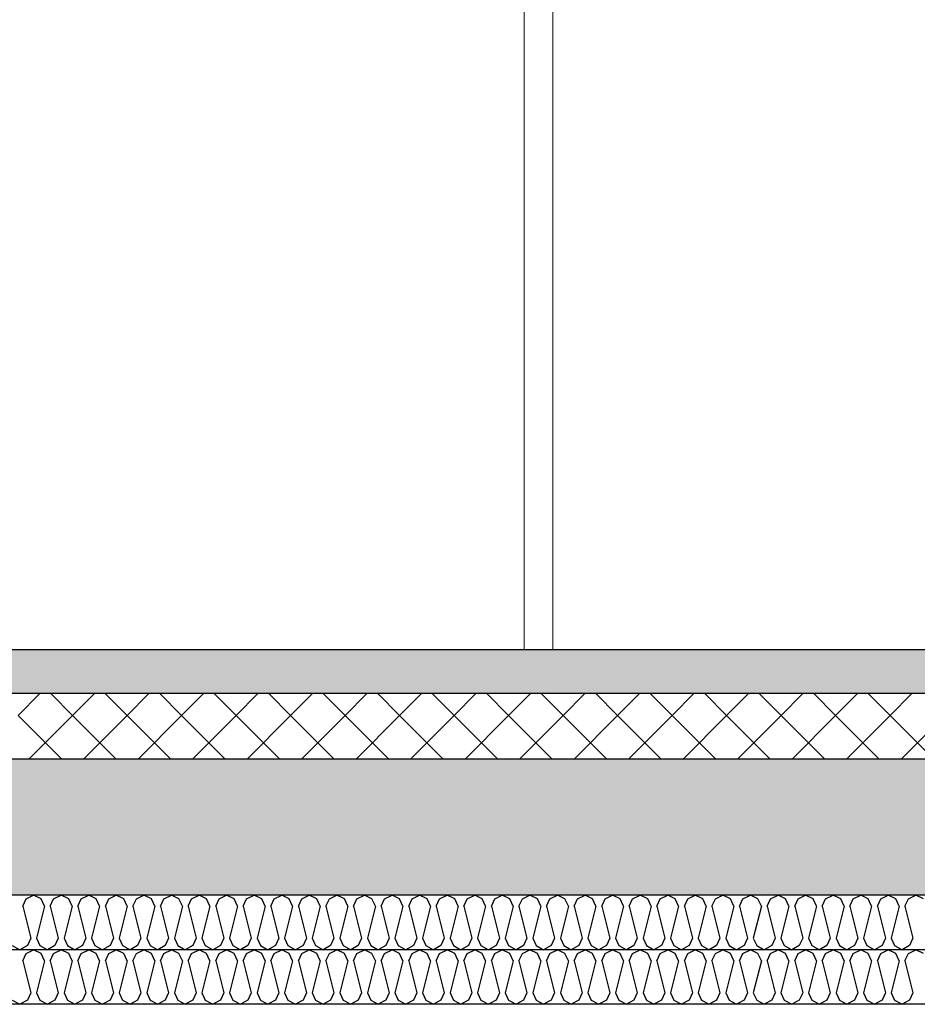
# Model space of a CAD drawing. Header units: millimetres. Extents: x -74465 to -41950, y 1470 to 14690.
# Tile 66 of 132: x -57997 to -56350, y 6670 to 8476. Entities that reach past the tile are written whole.
import ezdxf

# ---------------------------------------------------------------- set-up
doc = ezdxf.new("R2010")
doc.units = ezdxf.units.MM
doc.header["$LTSCALE"] = 0.5
doc.header["$MEASUREMENT"] = 0
doc.linetypes.add('PLINE', pattern=[0])
doc.layers.add('244- Vinduer_ dører_ foldevegger(Nye konstruksjoner)', color=7, linetype='Continuous', lineweight=0)
for name, color, linetype in [('251- Frittbærende dekker (Skravur)(Nye konstruksjoner)', 7, 'Continuous'), ('251- Frittbærende dekker(Nye konstruksjoner)', 7, 'Continuous'), ('253- Oppforet gulv_ påstøp (Skravur)(Nye konstruksjoner)', 7, 'Continuous'), ('253- Oppforet gulv_ påstøp(Nye konstruksjoner)', 7, 'Continuous')]:
    doc.layers.add(name, color=color, linetype=linetype)

# ---------------------------------------------------------------- blocks, each defined once
blk = doc.blocks.new('*X19')
at = {"layer": '253- Oppforet gulv_ påstøp (Skravur)(Nye konstruksjoner)', "linetype": 'PLINE'}
for p, q in [((-58000, 7200), (-57960, 7240)), ((-57900, 7200), (-57940, 7240)), ((-57900, 7200), (-57860, 7240)), ((-57800, 7200), (-57840, 7240)), ((-57800, 7200), (-57760, 7240)), ((-57700, 7200), (-57740, 7240)), ((-57700, 7200), (-57660, 7240)), ((-57600, 7200), (-57640, 7240)), ((-57600, 7200), (-57560, 7240)), ((-57500, 7200), (-57540, 7240)), ((-57500, 7200), (-57460, 7240)), ((-57400, 7200), (-57440, 7240)), ((-57400, 7200), (-57360, 7240)), ((-57300, 7200), (-57340, 7240)), ((-57300, 7200), (-57260, 7240)), ((-57200, 7200), (-57240, 7240)), ((-57200, 7200), (-57160, 7240)), ((-57100, 7200), (-57140, 7240)), ((-57100, 7200), (-57060, 7240)), ((-57000, 7200), (-57040, 7240)), ((-57000, 7200), (-56960, 7240)), ((-56900, 7200), (-56940, 7240)), ((-56900, 7200), (-56860, 7240)), ((-56800, 7200), (-56840, 7240)), ((-56800, 7200), (-56760, 7240)), ((-56700, 7200), (-56740, 7240)), ((-56700, 7200), (-56660, 7240)), ((-56600, 7200), (-56640, 7240)), ((-56600, 7200), (-56560, 7240)), ((-56500, 7200), (-56540, 7240)), ((-56500, 7200), (-56460, 7240)), ((-56400, 7200), (-56440, 7240)), ((-56400, 7200), (-56360, 7240)), ((-57920, 7120), (-58000, 7200)), ((-57980, 7120), (-57900, 7200)), ((-57820, 7120), (-57900, 7200)), ((-57880, 7120), (-57800, 7200)), ((-57720, 7120), (-57800, 7200)), ((-57780, 7120), (-57700, 7200)), ((-57620, 7120), (-57700, 7200)), ((-57680, 7120), (-57600, 7200)), ((-57520, 7120), (-57600, 7200)), ((-57580, 7120), (-57500, 7200)), ((-57420, 7120), (-57500, 7200)), ((-57480, 7120), (-57400, 7200)), ((-57320, 7120), (-57400, 7200)), ((-57380, 7120), (-57300, 7200)), ((-57220, 7120), (-57300, 7200)), ((-57280, 7120), (-57200, 7200)), ((-57120, 7120), (-57200, 7200)), ((-57180, 7120), (-57100, 7200)), ((-57020, 7120), (-57100, 7200)), ((-57080, 7120), (-57000, 7200)), ((-56920, 7120), (-57000, 7200)), ((-56980, 7120), (-56900, 7200)), ((-56820, 7120), (-56900, 7200)), ((-56880, 7120), (-56800, 7200)), ((-56720, 7120), (-56800, 7200)), ((-56780, 7120), (-56700, 7200)), ((-56620, 7120), (-56700, 7200)), ((-56680, 7120), (-56600, 7200)), ((-56520, 7120), (-56600, 7200)), ((-56580, 7120), (-56500, 7200)), ((-56420, 7120), (-56500, 7200)), ((-56480, 7120), (-56400, 7200)), ((-56320, 7120), (-56400, 7200)), ((-56380, 7120), (-56300, 7200))]:
    blk.add_line(p, q, dxfattribs=at)
blk = doc.blocks.new('*X21')
at = {"layer": '251- Frittbærende dekker (Skravur)(Nye konstruksjoner)', "linetype": 'PLINE'}
for p, q in [((-57985.4, 6863.5), (-57971.5, 6870)), ((-57957.7, 6863.5), (-57971.5, 6870)), ((-57934.8, 6863.5), (-57921, 6870)), ((-57907.1, 6863.5), (-57921, 6870)), ((-57884.2, 6863.5), (-57870.4, 6870)), ((-57856.6, 6863.5), (-57870.4, 6870)), ((-57833.6, 6863.5), (-57819.8, 6870)), ((-57806, 6863.5), (-57819.8, 6870)), ((-57783, 6863.5), (-57769.2, 6870)), ((-57755.4, 6863.5), (-57769.2, 6870)), ((-57732.4, 6863.5), (-57718.6, 6870)), ((-57704.8, 6863.5), (-57718.6, 6870)), ((-57681.8, 6863.5), (-57668, 6870)), ((-57654.2, 6863.5), (-57668, 6870)), ((-57631.3, 6863.5), (-57617.4, 6870)), ((-57603.6, 6863.5), (-57617.4, 6870)), ((-57580.7, 6863.5), (-57566.9, 6870)), ((-57553, 6863.5), (-57566.9, 6870)), ((-57530.1, 6863.5), (-57516.3, 6870)), ((-57502.4, 6863.5), (-57516.3, 6870)), ((-57479.5, 6863.5), (-57465.7, 6870)), ((-57451.9, 6863.5), (-57465.7, 6870)), ((-57428.9, 6863.5), (-57415.1, 6870)), ((-57401.3, 6863.5), (-57415.1, 6870)), ((-57378.3, 6863.5), (-57364.5, 6870)), ((-57350.7, 6863.5), (-57364.5, 6870)), ((-57327.7, 6863.5), (-57313.9, 6870)), ((-57300.1, 6863.5), (-57313.9, 6870)), ((-57277.1, 6863.5), (-57263.3, 6870)), ((-57249.5, 6863.5), (-57263.3, 6870)), ((-57226.6, 6863.5), (-57212.7, 6870)), ((-57198.9, 6863.5), (-57212.7, 6870)), ((-57176, 6863.5), (-57162.2, 6870)), ((-57148.3, 6863.5), (-57162.2, 6870)), ((-57125.4, 6863.5), (-57111.6, 6870)), ((-57097.8, 6863.5), (-57111.6, 6870)), ((-57074.8, 6863.5), (-57061, 6870)), ((-57047.2, 6863.5), (-57061, 6870)), ((-57024.2, 6863.5), (-57010.4, 6870)), ((-56996.6, 6863.5), (-57010.4, 6870)), ((-56973.6, 6863.5), (-56959.8, 6870)), ((-56946, 6863.5), (-56959.8, 6870)), ((-56923, 6863.5), (-56909.2, 6870)), ((-56895.4, 6863.5), (-56909.2, 6870)), ((-56872.5, 6863.5), (-56858.6, 6870)), ((-56844.8, 6863.5), (-56858.6, 6870)), ((-56821.9, 6863.5), (-56808.1, 6870)), ((-56794.2, 6863.5), (-56808.1, 6870)), ((-56771.3, 6863.5), (-56757.5, 6870)), ((-56743.7, 6863.5), (-56757.5, 6870)), ((-56720.7, 6863.5), (-56706.9, 6870)), ((-56693.1, 6863.5), (-56706.9, 6870)), ((-56670.1, 6863.5), (-56656.3, 6870)), ((-56642.5, 6863.5), (-56656.3, 6870)), ((-56619.5, 6863.5), (-56605.7, 6870)), ((-56591.9, 6863.5), (-56605.7, 6870)), ((-56568.9, 6863.5), (-56555.1, 6870)), ((-56541.3, 6863.5), (-56555.1, 6870)), ((-56518.4, 6863.5), (-56504.5, 6870)), ((-56490.7, 6863.5), (-56504.5, 6870)), ((-56467.8, 6863.5), (-56454, 6870)), ((-56440.1, 6863.5), (-56454, 6870)), ((-56417.2, 6863.5), (-56403.4, 6870)), ((-56389.6, 6863.5), (-56403.4, 6870)), ((-56366.6, 6863.5), (-56352.8, 6870)), ((-56339, 6863.5), (-56352.8, 6870)), ((-57991.5, 6849.9), (-57985.4, 6863.5)), ((-57991.5, 6849.9), (-57976.9, 6791.3)), ((-57951.6, 6849.9), (-57966.2, 6791.3)), ((-57951.6, 6849.9), (-57957.7, 6863.5)), ((-57940.9, 6849.9), (-57934.8, 6863.5)), ((-57940.9, 6849.9), (-57926.3, 6791.3)), ((-57901, 6849.9), (-57915.6, 6791.3)), ((-57901, 6849.9), (-57907.1, 6863.5)), ((-57890.3, 6849.9), (-57884.2, 6863.5)), ((-57890.3, 6849.9), (-57875.7, 6791.3)), ((-57850.4, 6849.9), (-57865.1, 6791.3)), ((-57850.4, 6849.9), (-57856.6, 6863.5)), ((-57839.8, 6849.9), (-57833.6, 6863.5)), ((-57839.8, 6849.9), (-57825.1, 6791.3)), ((-57799.8, 6849.9), (-57814.5, 6791.3)), ((-57799.8, 6849.9), (-57806, 6863.5)), ((-57789.2, 6849.9), (-57783, 6863.5)), ((-57789.2, 6849.9), (-57774.5, 6791.3)), ((-57749.2, 6849.9), (-57763.9, 6791.3)), ((-57749.2, 6849.9), (-57755.4, 6863.5)), ((-57738.6, 6849.9), (-57732.4, 6863.5)), ((-57738.6, 6849.9), (-57723.9, 6791.3)), ((-57698.6, 6849.9), (-57713.3, 6791.3)), ((-57698.6, 6849.9), (-57704.8, 6863.5)), ((-57688, 6849.9), (-57681.8, 6863.5)), ((-57688, 6849.9), (-57673.3, 6791.3)), ((-57648, 6849.9), (-57662.7, 6791.3)), ((-57648, 6849.9), (-57654.2, 6863.5)), ((-57637.4, 6849.9), (-57631.3, 6863.5)), ((-57637.4, 6849.9), (-57622.8, 6791.3)), ((-57597.5, 6849.9), (-57612.1, 6791.3)), ((-57597.5, 6849.9), (-57603.6, 6863.5)), ((-57586.8, 6849.9), (-57580.7, 6863.5)), ((-57586.8, 6849.9), (-57572.2, 6791.3)), ((-57546.9, 6849.9), (-57561.5, 6791.3)), ((-57546.9, 6849.9), (-57553, 6863.5)), ((-57536.2, 6849.9), (-57530.1, 6863.5)), ((-57536.2, 6849.9), (-57521.6, 6791.3)), ((-57496.3, 6849.9), (-57511, 6791.3)), ((-57496.3, 6849.9), (-57502.4, 6863.5)), ((-57485.7, 6849.9), (-57479.5, 6863.5)), ((-57485.7, 6849.9), (-57471, 6791.3)), ((-57445.7, 6849.9), (-57460.4, 6791.3)), ((-57445.7, 6849.9), (-57451.9, 6863.5)), ((-57435.1, 6849.9), (-57428.9, 6863.5)), ((-57435.1, 6849.9), (-57420.4, 6791.3)), ((-57395.1, 6849.9), (-57409.8, 6791.3)), ((-57395.1, 6849.9), (-57401.3, 6863.5)), ((-57384.5, 6849.9), (-57378.3, 6863.5)), ((-57384.5, 6849.9), (-57369.8, 6791.3)), ((-57344.5, 6849.9), (-57359.2, 6791.3)), ((-57344.5, 6849.9), (-57350.7, 6863.5)), ((-57333.9, 6849.9), (-57327.7, 6863.5)), ((-57333.9, 6849.9), (-57319.2, 6791.3)), ((-57293.9, 6849.9), (-57308.6, 6791.3)), ((-57293.9, 6849.9), (-57300.1, 6863.5)), ((-57283.3, 6849.9), (-57277.1, 6863.5)), ((-57283.3, 6849.9), (-57268.6, 6791.3)), ((-57243.4, 6849.9), (-57258, 6791.3)), ((-57243.4, 6849.9), (-57249.5, 6863.5)), ((-57232.7, 6849.9), (-57226.6, 6863.5)), ((-57232.7, 6849.9), (-57218.1, 6791.3)), ((-57192.8, 6849.9), (-57207.4, 6791.3)), ((-57192.8, 6849.9), (-57198.9, 6863.5)), ((-57182.1, 6849.9), (-57176, 6863.5)), ((-57182.1, 6849.9), (-57167.5, 6791.3)), ((-57142.2, 6849.9), (-57156.8, 6791.3)), ((-57142.2, 6849.9), (-57148.3, 6863.5)), ((-57131.6, 6849.9), (-57125.4, 6863.5)), ((-57131.6, 6849.9), (-57116.9, 6791.3)), ((-57091.6, 6849.9), (-57106.3, 6791.3)), ((-57091.6, 6849.9), (-57097.8, 6863.5)), ((-57081, 6849.9), (-57074.8, 6863.5)), ((-57081, 6849.9), (-57066.3, 6791.3)), ((-57041, 6849.9), (-57055.7, 6791.3)), ((-57041, 6849.9), (-57047.2, 6863.5)), ((-57030.4, 6849.9), (-57024.2, 6863.5)), ((-57030.4, 6849.9), (-57015.7, 6791.3)), ((-56990.4, 6849.9), (-57005.1, 6791.3)), ((-56990.4, 6849.9), (-56996.6, 6863.5)), ((-56979.8, 6849.9), (-56973.6, 6863.5)), ((-56979.8, 6849.9), (-56965.1, 6791.3)), ((-56939.8, 6849.9), (-56954.5, 6791.3)), ((-56939.8, 6849.9), (-56946, 6863.5)), ((-56929.2, 6849.9), (-56923, 6863.5)), ((-56929.2, 6849.9), (-56914.5, 6791.3)), ((-56889.3, 6849.9), (-56903.9, 6791.3)), ((-56889.3, 6849.9), (-56895.4, 6863.5)), ((-56878.6, 6849.9), (-56872.5, 6863.5)), ((-56878.6, 6849.9), (-56864, 6791.3)), ((-56838.7, 6849.9), (-56853.3, 6791.3)), ((-56838.7, 6849.9), (-56844.8, 6863.5)), ((-56828, 6849.9), (-56821.9, 6863.5)), ((-56828, 6849.9), (-56813.4, 6791.3)), ((-56788.1, 6849.9), (-56802.7, 6791.3)), ((-56788.1, 6849.9), (-56794.2, 6863.5)), ((-56777.5, 6849.9), (-56771.3, 6863.5)), ((-56777.5, 6849.9), (-56762.8, 6791.3)), ((-56737.5, 6849.9), (-56752.2, 6791.3)), ((-56737.5, 6849.9), (-56743.7, 6863.5)), ((-56726.9, 6849.9), (-56720.7, 6863.5)), ((-56726.9, 6849.9), (-56712.2, 6791.3)), ((-56686.9, 6849.9), (-56701.6, 6791.3)), ((-56686.9, 6849.9), (-56693.1, 6863.5)), ((-56676.3, 6849.9), (-56670.1, 6863.5)), ((-56676.3, 6849.9), (-56661.6, 6791.3)), ((-56636.3, 6849.9), (-56651, 6791.3)), ((-56636.3, 6849.9), (-56642.5, 6863.5)), ((-56625.7, 6849.9), (-56619.5, 6863.5)), ((-56625.7, 6849.9), (-56611, 6791.3)), ((-56585.7, 6849.9), (-56600.4, 6791.3)), ((-56585.7, 6849.9), (-56591.9, 6863.5)), ((-56575.1, 6849.9), (-56568.9, 6863.5)), ((-56575.1, 6849.9), (-56560.4, 6791.3)), ((-56535.2, 6849.9), (-56549.8, 6791.3)), ((-56535.2, 6849.9), (-56541.3, 6863.5)), ((-56524.5, 6849.9), (-56518.4, 6863.5)), ((-56524.5, 6849.9), (-56509.9, 6791.3)), ((-56484.6, 6849.9), (-56499.2, 6791.3)), ((-56484.6, 6849.9), (-56490.7, 6863.5)), ((-56473.9, 6849.9), (-56467.8, 6863.5)), ((-56473.9, 6849.9), (-56459.3, 6791.3)), ((-56434, 6849.9), (-56448.6, 6791.3)), ((-56434, 6849.9), (-56440.1, 6863.5)), ((-56423.4, 6849.9), (-56417.2, 6863.5)), ((-56423.4, 6849.9), (-56408.7, 6791.3)), ((-56383.4, 6849.9), (-56398.1, 6791.3)), ((-56383.4, 6849.9), (-56389.6, 6863.5)), ((-56372.8, 6849.9), (-56366.6, 6863.5)), ((-56372.8, 6849.9), (-56358.1, 6791.3)), ((-58010.6, 6777.7), (-57996.8, 6770)), ((-57983, 6777.7), (-57996.8, 6770)), ((-57976.9, 6791.3), (-57983, 6777.7)), ((-57966.2, 6791.3), (-57960.1, 6777.7)), ((-57960.1, 6777.7), (-57946.2, 6770)), ((-57932.4, 6777.7), (-57946.2, 6770)), ((-57926.3, 6791.3), (-57932.4, 6777.7)), ((-57915.6, 6791.3), (-57909.5, 6777.7)), ((-57909.5, 6777.7), (-57895.7, 6770)), ((-57881.8, 6777.7), (-57895.7, 6770)), ((-57875.7, 6791.3), (-57881.8, 6777.7)), ((-57865.1, 6791.3), (-57858.9, 6777.7)), ((-57858.9, 6777.7), (-57845.1, 6770)), ((-57831.3, 6777.7), (-57845.1, 6770)), ((-57825.1, 6791.3), (-57831.3, 6777.7)), ((-57814.5, 6791.3), (-57808.3, 6777.7)), ((-57808.3, 6777.7), (-57794.5, 6770)), ((-57780.7, 6777.7), (-57794.5, 6770)), ((-57774.5, 6791.3), (-57780.7, 6777.7)), ((-57763.9, 6791.3), (-57757.7, 6777.7)), ((-57757.7, 6777.7), (-57743.9, 6770)), ((-57730.1, 6777.7), (-57743.9, 6770)), ((-57723.9, 6791.3), (-57730.1, 6777.7)), ((-57713.3, 6791.3), (-57707.1, 6777.7)), ((-57707.1, 6777.7), (-57693.3, 6770)), ((-57679.5, 6777.7), (-57693.3, 6770)), ((-57673.3, 6791.3), (-57679.5, 6777.7)), ((-57662.7, 6791.3), (-57656.5, 6777.7)), ((-57656.5, 6777.7), (-57642.7, 6770)), ((-57628.9, 6777.7), (-57642.7, 6770)), ((-57622.8, 6791.3), (-57628.9, 6777.7)), ((-57612.1, 6791.3), (-57606, 6777.7)), ((-57606, 6777.7), (-57592.1, 6770)), ((-57578.3, 6777.7), (-57592.1, 6770)), ((-57572.2, 6791.3), (-57578.3, 6777.7)), ((-57561.5, 6791.3), (-57555.4, 6777.7)), ((-57555.4, 6777.7), (-57541.6, 6770)), ((-57527.7, 6777.7), (-57541.6, 6770)), ((-57521.6, 6791.3), (-57527.7, 6777.7)), ((-57511, 6791.3), (-57504.8, 6777.7)), ((-57504.8, 6777.7), (-57491, 6770)), ((-57477.2, 6777.7), (-57491, 6770)), ((-57471, 6791.3), (-57477.2, 6777.7)), ((-57460.4, 6791.3), (-57454.2, 6777.7)), ((-57454.2, 6777.7), (-57440.4, 6770)), ((-57426.6, 6777.7), (-57440.4, 6770)), ((-57420.4, 6791.3), (-57426.6, 6777.7)), ((-57409.8, 6791.3), (-57403.6, 6777.7)), ((-57403.6, 6777.7), (-57389.8, 6770)), ((-57376, 6777.7), (-57389.8, 6770)), ((-57369.8, 6791.3), (-57376, 6777.7)), ((-57359.2, 6791.3), (-57353, 6777.7)), ((-57353, 6777.7), (-57339.2, 6770)), ((-57325.4, 6777.7), (-57339.2, 6770)), ((-57319.2, 6791.3), (-57325.4, 6777.7)), ((-57308.6, 6791.3), (-57302.4, 6777.7)), ((-57302.4, 6777.7), (-57288.6, 6770)), ((-57274.8, 6777.7), (-57288.6, 6770)), ((-57268.6, 6791.3), (-57274.8, 6777.7)), ((-57258, 6791.3), (-57251.9, 6777.7)), ((-57251.9, 6777.7), (-57238, 6770)), ((-57224.2, 6777.7), (-57238, 6770)), ((-57218.1, 6791.3), (-57224.2, 6777.7)), ((-57207.4, 6791.3), (-57201.3, 6777.7)), ((-57201.3, 6777.7), (-57187.5, 6770)), ((-57173.6, 6777.7), (-57187.5, 6770)), ((-57167.5, 6791.3), (-57173.6, 6777.7)), ((-57156.8, 6791.3), (-57150.7, 6777.7)), ((-57150.7, 6777.7), (-57136.9, 6770)), ((-57123.1, 6777.7), (-57136.9, 6770)), ((-57116.9, 6791.3), (-57123.1, 6777.7)), ((-57106.3, 6791.3), (-57100.1, 6777.7)), ((-57100.1, 6777.7), (-57086.3, 6770)), ((-57072.5, 6777.7), (-57086.3, 6770)), ((-57066.3, 6791.3), (-57072.5, 6777.7)), ((-57055.7, 6791.3), (-57049.5, 6777.7)), ((-57049.5, 6777.7), (-57035.7, 6770)), ((-57021.9, 6777.7), (-57035.7, 6770)), ((-57015.7, 6791.3), (-57021.9, 6777.7)), ((-57005.1, 6791.3), (-56998.9, 6777.7)), ((-56998.9, 6777.7), (-56985.1, 6770)), ((-56971.3, 6777.7), (-56985.1, 6770)), ((-56965.1, 6791.3), (-56971.3, 6777.7)), ((-56954.5, 6791.3), (-56948.3, 6777.7)), ((-56948.3, 6777.7), (-56934.5, 6770)), ((-56920.7, 6777.7), (-56934.5, 6770)), ((-56914.5, 6791.3), (-56920.7, 6777.7)), ((-56903.9, 6791.3), (-56897.8, 6777.7)), ((-56897.8, 6777.7), (-56883.9, 6770)), ((-56870.1, 6777.7), (-56883.9, 6770)), ((-56864, 6791.3), (-56870.1, 6777.7)), ((-56853.3, 6791.3), (-56847.2, 6777.7)), ((-56847.2, 6777.7), (-56833.4, 6770)), ((-56819.5, 6777.7), (-56833.4, 6770)), ((-56813.4, 6791.3), (-56819.5, 6777.7)), ((-56802.7, 6791.3), (-56796.6, 6777.7)), ((-56796.6, 6777.7), (-56782.8, 6770)), ((-56769, 6777.7), (-56782.8, 6770)), ((-56762.8, 6791.3), (-56769, 6777.7)), ((-56752.2, 6791.3), (-56746, 6777.7)), ((-56746, 6777.7), (-56732.2, 6770)), ((-56718.4, 6777.7), (-56732.2, 6770)), ((-56712.2, 6791.3), (-56718.4, 6777.7)), ((-56701.6, 6791.3), (-56695.4, 6777.7)), ((-56695.4, 6777.7), (-56681.6, 6770)), ((-56667.8, 6777.7), (-56681.6, 6770)), ((-56661.6, 6791.3), (-56667.8, 6777.7)), ((-56651, 6791.3), (-56644.8, 6777.7)), ((-56644.8, 6777.7), (-56631, 6770)), ((-56617.2, 6777.7), (-56631, 6770)), ((-56611, 6791.3), (-56617.2, 6777.7)), ((-56600.4, 6791.3), (-56594.2, 6777.7)), ((-56594.2, 6777.7), (-56580.4, 6770)), ((-56566.6, 6777.7), (-56580.4, 6770)), ((-56560.4, 6791.3), (-56566.6, 6777.7)), ((-56549.8, 6791.3), (-56543.7, 6777.7)), ((-56543.7, 6777.7), (-56529.8, 6770)), ((-56516, 6777.7), (-56529.8, 6770)), ((-56509.9, 6791.3), (-56516, 6777.7)), ((-56499.2, 6791.3), (-56493.1, 6777.7)), ((-56493.1, 6777.7), (-56479.3, 6770)), ((-56465.4, 6777.7), (-56479.3, 6770)), ((-56459.3, 6791.3), (-56465.4, 6777.7)), ((-56448.6, 6791.3), (-56442.5, 6777.7)), ((-56442.5, 6777.7), (-56428.7, 6770)), ((-56414.9, 6777.7), (-56428.7, 6770)), ((-56408.7, 6791.3), (-56414.9, 6777.7)), ((-56398.1, 6791.3), (-56391.9, 6777.7)), ((-56391.9, 6777.7), (-56378.1, 6770)), ((-56364.3, 6777.7), (-56378.1, 6770)), ((-56358.1, 6791.3), (-56364.3, 6777.7))]:
    blk.add_line(p, q, dxfattribs=at)
blk = doc.blocks.new('*X22')
at = {"layer": '251- Frittbærende dekker (Skravur)(Nye konstruksjoner)', "linetype": 'PLINE'}
for p, q in [((-57991.5, 6749.9), (-57985.4, 6763.5)), ((-57985.4, 6763.5), (-57971.5, 6770)), ((-57957.7, 6763.5), (-57971.5, 6770)), ((-57951.6, 6749.9), (-57957.7, 6763.5)), ((-57940.9, 6749.9), (-57934.8, 6763.5)), ((-57934.8, 6763.5), (-57921, 6770)), ((-57907.1, 6763.5), (-57921, 6770)), ((-57901, 6749.9), (-57907.1, 6763.5)), ((-57890.3, 6749.9), (-57884.2, 6763.5)), ((-57884.2, 6763.5), (-57870.4, 6770)), ((-57856.6, 6763.5), (-57870.4, 6770)), ((-57850.4, 6749.9), (-57856.6, 6763.5)), ((-57839.8, 6749.9), (-57833.6, 6763.5)), ((-57833.6, 6763.5), (-57819.8, 6770)), ((-57806, 6763.5), (-57819.8, 6770)), ((-57799.8, 6749.9), (-57806, 6763.5)), ((-57789.2, 6749.9), (-57783, 6763.5)), ((-57783, 6763.5), (-57769.2, 6770)), ((-57755.4, 6763.5), (-57769.2, 6770)), ((-57749.2, 6749.9), (-57755.4, 6763.5)), ((-57738.6, 6749.9), (-57732.4, 6763.5)), ((-57732.4, 6763.5), (-57718.6, 6770)), ((-57704.8, 6763.5), (-57718.6, 6770)), ((-57698.6, 6749.9), (-57704.8, 6763.5)), ((-57688, 6749.9), (-57681.8, 6763.5)), ((-57681.8, 6763.5), (-57668, 6770)), ((-57654.2, 6763.5), (-57668, 6770)), ((-57648, 6749.9), (-57654.2, 6763.5)), ((-57637.4, 6749.9), (-57631.3, 6763.5)), ((-57631.3, 6763.5), (-57617.4, 6770)), ((-57603.6, 6763.5), (-57617.4, 6770)), ((-57597.5, 6749.9), (-57603.6, 6763.5)), ((-57586.8, 6749.9), (-57580.7, 6763.5)), ((-57580.7, 6763.5), (-57566.9, 6770)), ((-57553, 6763.5), (-57566.9, 6770)), ((-57546.9, 6749.9), (-57553, 6763.5)), ((-57536.2, 6749.9), (-57530.1, 6763.5)), ((-57530.1, 6763.5), (-57516.3, 6770)), ((-57502.4, 6763.5), (-57516.3, 6770)), ((-57496.3, 6749.9), (-57502.4, 6763.5)), ((-57485.7, 6749.9), (-57479.5, 6763.5)), ((-57479.5, 6763.5), (-57465.7, 6770)), ((-57451.9, 6763.5), (-57465.7, 6770)), ((-57445.7, 6749.9), (-57451.9, 6763.5)), ((-57435.1, 6749.9), (-57428.9, 6763.5)), ((-57428.9, 6763.5), (-57415.1, 6770)), ((-57401.3, 6763.5), (-57415.1, 6770)), ((-57395.1, 6749.9), (-57401.3, 6763.5)), ((-57384.5, 6749.9), (-57378.3, 6763.5)), ((-57378.3, 6763.5), (-57364.5, 6770)), ((-57350.7, 6763.5), (-57364.5, 6770)), ((-57344.5, 6749.9), (-57350.7, 6763.5)), ((-57333.9, 6749.9), (-57327.7, 6763.5)), ((-57327.7, 6763.5), (-57313.9, 6770)), ((-57300.1, 6763.5), (-57313.9, 6770)), ((-57293.9, 6749.9), (-57300.1, 6763.5)), ((-57283.3, 6749.9), (-57277.1, 6763.5)), ((-57277.1, 6763.5), (-57263.3, 6770)), ((-57249.5, 6763.5), (-57263.3, 6770)), ((-57243.4, 6749.9), (-57249.5, 6763.5)), ((-57232.7, 6749.9), (-57226.6, 6763.5)), ((-57226.6, 6763.5), (-57212.7, 6770)), ((-57198.9, 6763.5), (-57212.7, 6770)), ((-57192.8, 6749.9), (-57198.9, 6763.5)), ((-57182.1, 6749.9), (-57176, 6763.5)), ((-57176, 6763.5), (-57162.2, 6770)), ((-57148.3, 6763.5), (-57162.2, 6770)), ((-57142.2, 6749.9), (-57148.3, 6763.5)), ((-57131.6, 6749.9), (-57125.4, 6763.5)), ((-57125.4, 6763.5), (-57111.6, 6770)), ((-57097.8, 6763.5), (-57111.6, 6770)), ((-57091.6, 6749.9), (-57097.8, 6763.5)), ((-57081, 6749.9), (-57074.8, 6763.5)), ((-57074.8, 6763.5), (-57061, 6770)), ((-57047.2, 6763.5), (-57061, 6770)), ((-57041, 6749.9), (-57047.2, 6763.5)), ((-57030.4, 6749.9), (-57024.2, 6763.5)), ((-57024.2, 6763.5), (-57010.4, 6770)), ((-56996.6, 6763.5), (-57010.4, 6770)), ((-56990.4, 6749.9), (-56996.6, 6763.5)), ((-56979.8, 6749.9), (-56973.6, 6763.5)), ((-56973.6, 6763.5), (-56959.8, 6770)), ((-56946, 6763.5), (-56959.8, 6770)), ((-56939.8, 6749.9), (-56946, 6763.5)), ((-56929.2, 6749.9), (-56923, 6763.5)), ((-56923, 6763.5), (-56909.2, 6770)), ((-56895.4, 6763.5), (-56909.2, 6770)), ((-56889.3, 6749.9), (-56895.4, 6763.5)), ((-56878.6, 6749.9), (-56872.5, 6763.5)), ((-56872.5, 6763.5), (-56858.6, 6770)), ((-56844.8, 6763.5), (-56858.6, 6770)), ((-56838.7, 6749.9), (-56844.8, 6763.5)), ((-56828, 6749.9), (-56821.9, 6763.5)), ((-56821.9, 6763.5), (-56808.1, 6770)), ((-56794.2, 6763.5), (-56808.1, 6770)), ((-56788.1, 6749.9), (-56794.2, 6763.5)), ((-56777.5, 6749.9), (-56771.3, 6763.5)), ((-56771.3, 6763.5), (-56757.5, 6770)), ((-56743.7, 6763.5), (-56757.5, 6770)), ((-56737.5, 6749.9), (-56743.7, 6763.5)), ((-56726.9, 6749.9), (-56720.7, 6763.5)), ((-56720.7, 6763.5), (-56706.9, 6770)), ((-56693.1, 6763.5), (-56706.9, 6770)), ((-56686.9, 6749.9), (-56693.1, 6763.5)), ((-56676.3, 6749.9), (-56670.1, 6763.5)), ((-56670.1, 6763.5), (-56656.3, 6770)), ((-56642.5, 6763.5), (-56656.3, 6770)), ((-56636.3, 6749.9), (-56642.5, 6763.5)), ((-56625.7, 6749.9), (-56619.5, 6763.5)), ((-56619.5, 6763.5), (-56605.7, 6770)), ((-56591.9, 6763.5), (-56605.7, 6770)), ((-56585.7, 6749.9), (-56591.9, 6763.5)), ((-56575.1, 6749.9), (-56568.9, 6763.5)), ((-56568.9, 6763.5), (-56555.1, 6770)), ((-56541.3, 6763.5), (-56555.1, 6770)), ((-56535.2, 6749.9), (-56541.3, 6763.5)), ((-56524.5, 6749.9), (-56518.4, 6763.5)), ((-56518.4, 6763.5), (-56504.5, 6770)), ((-56490.7, 6763.5), (-56504.5, 6770)), ((-56484.6, 6749.9), (-56490.7, 6763.5)), ((-56473.9, 6749.9), (-56467.8, 6763.5)), ((-56467.8, 6763.5), (-56454, 6770)), ((-56440.1, 6763.5), (-56454, 6770)), ((-56434, 6749.9), (-56440.1, 6763.5)), ((-56423.4, 6749.9), (-56417.2, 6763.5)), ((-56417.2, 6763.5), (-56403.4, 6770)), ((-56389.6, 6763.5), (-56403.4, 6770)), ((-56383.4, 6749.9), (-56389.6, 6763.5)), ((-56372.8, 6749.9), (-56366.6, 6763.5)), ((-56366.6, 6763.5), (-56352.8, 6770)), ((-56339, 6763.5), (-56352.8, 6770)), ((-57991.5, 6749.9), (-57976.9, 6691.3)), ((-57951.6, 6749.9), (-57966.2, 6691.3)), ((-57940.9, 6749.9), (-57926.3, 6691.3)), ((-57901, 6749.9), (-57915.6, 6691.3)), ((-57890.3, 6749.9), (-57875.7, 6691.3)), ((-57850.4, 6749.9), (-57865.1, 6691.3)), ((-57839.8, 6749.9), (-57825.1, 6691.3)), ((-57799.8, 6749.9), (-57814.5, 6691.3)), ((-57789.2, 6749.9), (-57774.5, 6691.3)), ((-57749.2, 6749.9), (-57763.9, 6691.3)), ((-57738.6, 6749.9), (-57723.9, 6691.3)), ((-57698.6, 6749.9), (-57713.3, 6691.3)), ((-57688, 6749.9), (-57673.3, 6691.3)), ((-57648, 6749.9), (-57662.7, 6691.3)), ((-57637.4, 6749.9), (-57622.8, 6691.3)), ((-57597.5, 6749.9), (-57612.1, 6691.3)), ((-57586.8, 6749.9), (-57572.2, 6691.3)), ((-57546.9, 6749.9), (-57561.5, 6691.3)), ((-57536.2, 6749.9), (-57521.6, 6691.3)), ((-57496.3, 6749.9), (-57511, 6691.3)), ((-57485.7, 6749.9), (-57471, 6691.3)), ((-57445.7, 6749.9), (-57460.4, 6691.3)), ((-57435.1, 6749.9), (-57420.4, 6691.3)), ((-57395.1, 6749.9), (-57409.8, 6691.3)), ((-57384.5, 6749.9), (-57369.8, 6691.3)), ((-57344.5, 6749.9), (-57359.2, 6691.3)), ((-57333.9, 6749.9), (-57319.2, 6691.3)), ((-57293.9, 6749.9), (-57308.6, 6691.3)), ((-57283.3, 6749.9), (-57268.6, 6691.3)), ((-57243.4, 6749.9), (-57258, 6691.3)), ((-57232.7, 6749.9), (-57218.1, 6691.3)), ((-57192.8, 6749.9), (-57207.4, 6691.3)), ((-57182.1, 6749.9), (-57167.5, 6691.3)), ((-57142.2, 6749.9), (-57156.8, 6691.3)), ((-57131.6, 6749.9), (-57116.9, 6691.3)), ((-57091.6, 6749.9), (-57106.3, 6691.3)), ((-57081, 6749.9), (-57066.3, 6691.3)), ((-57041, 6749.9), (-57055.7, 6691.3)), ((-57030.4, 6749.9), (-57015.7, 6691.3)), ((-56990.4, 6749.9), (-57005.1, 6691.3)), ((-56979.8, 6749.9), (-56965.1, 6691.3)), ((-56939.8, 6749.9), (-56954.5, 6691.3)), ((-56929.2, 6749.9), (-56914.5, 6691.3)), ((-56889.3, 6749.9), (-56903.9, 6691.3)), ((-56878.6, 6749.9), (-56864, 6691.3)), ((-56838.7, 6749.9), (-56853.3, 6691.3)), ((-56828, 6749.9), (-56813.4, 6691.3)), ((-56788.1, 6749.9), (-56802.7, 6691.3)), ((-56777.5, 6749.9), (-56762.8, 6691.3)), ((-56737.5, 6749.9), (-56752.2, 6691.3)), ((-56726.9, 6749.9), (-56712.2, 6691.3)), ((-56686.9, 6749.9), (-56701.6, 6691.3)), ((-56676.3, 6749.9), (-56661.6, 6691.3)), ((-56636.3, 6749.9), (-56651, 6691.3)), ((-56625.7, 6749.9), (-56611, 6691.3)), ((-56585.7, 6749.9), (-56600.4, 6691.3)), ((-56575.1, 6749.9), (-56560.4, 6691.3)), ((-56535.2, 6749.9), (-56549.8, 6691.3)), ((-56524.5, 6749.9), (-56509.9, 6691.3)), ((-56484.6, 6749.9), (-56499.2, 6691.3)), ((-56473.9, 6749.9), (-56459.3, 6691.3)), ((-56434, 6749.9), (-56448.6, 6691.3)), ((-56423.4, 6749.9), (-56408.7, 6691.3)), ((-56383.4, 6749.9), (-56398.1, 6691.3)), ((-56372.8, 6749.9), (-56358.1, 6691.3)), ((-57976.9, 6691.3), (-57983, 6677.7)), ((-57966.2, 6691.3), (-57960.1, 6677.7)), ((-57926.3, 6691.3), (-57932.4, 6677.7)), ((-57915.6, 6691.3), (-57909.5, 6677.7)), ((-57875.7, 6691.3), (-57881.8, 6677.7)), ((-57865.1, 6691.3), (-57858.9, 6677.7)), ((-57825.1, 6691.3), (-57831.3, 6677.7)), ((-57814.5, 6691.3), (-57808.3, 6677.7)), ((-57774.5, 6691.3), (-57780.7, 6677.7)), ((-57763.9, 6691.3), (-57757.7, 6677.7)), ((-57723.9, 6691.3), (-57730.1, 6677.7)), ((-57713.3, 6691.3), (-57707.1, 6677.7)), ((-57673.3, 6691.3), (-57679.5, 6677.7)), ((-57662.7, 6691.3), (-57656.5, 6677.7)), ((-57622.8, 6691.3), (-57628.9, 6677.7)), ((-57612.1, 6691.3), (-57606, 6677.7)), ((-57572.2, 6691.3), (-57578.3, 6677.7)), ((-57561.5, 6691.3), (-57555.4, 6677.7)), ((-57521.6, 6691.3), (-57527.7, 6677.7)), ((-57511, 6691.3), (-57504.8, 6677.7)), ((-57471, 6691.3), (-57477.2, 6677.7)), ((-57460.4, 6691.3), (-57454.2, 6677.7)), ((-57420.4, 6691.3), (-57426.6, 6677.7)), ((-57409.8, 6691.3), (-57403.6, 6677.7)), ((-57369.8, 6691.3), (-57376, 6677.7)), ((-57359.2, 6691.3), (-57353, 6677.7)), ((-57319.2, 6691.3), (-57325.4, 6677.7)), ((-57308.6, 6691.3), (-57302.4, 6677.7)), ((-57268.6, 6691.3), (-57274.8, 6677.7)), ((-57258, 6691.3), (-57251.9, 6677.7)), ((-57218.1, 6691.3), (-57224.2, 6677.7)), ((-57207.4, 6691.3), (-57201.3, 6677.7)), ((-57167.5, 6691.3), (-57173.6, 6677.7)), ((-57156.8, 6691.3), (-57150.7, 6677.7)), ((-57116.9, 6691.3), (-57123.1, 6677.7)), ((-57106.3, 6691.3), (-57100.1, 6677.7)), ((-57066.3, 6691.3), (-57072.5, 6677.7)), ((-57055.7, 6691.3), (-57049.5, 6677.7)), ((-57015.7, 6691.3), (-57021.9, 6677.7)), ((-57005.1, 6691.3), (-56998.9, 6677.7)), ((-56965.1, 6691.3), (-56971.3, 6677.7)), ((-56954.5, 6691.3), (-56948.3, 6677.7)), ((-56914.5, 6691.3), (-56920.7, 6677.7)), ((-56903.9, 6691.3), (-56897.8, 6677.7)), ((-56864, 6691.3), (-56870.1, 6677.7)), ((-56853.3, 6691.3), (-56847.2, 6677.7)), ((-56813.4, 6691.3), (-56819.5, 6677.7)), ((-56802.7, 6691.3), (-56796.6, 6677.7)), ((-56762.8, 6691.3), (-56769, 6677.7)), ((-56752.2, 6691.3), (-56746, 6677.7)), ((-56712.2, 6691.3), (-56718.4, 6677.7)), ((-56701.6, 6691.3), (-56695.4, 6677.7)), ((-56661.6, 6691.3), (-56667.8, 6677.7)), ((-56651, 6691.3), (-56644.8, 6677.7)), ((-56611, 6691.3), (-56617.2, 6677.7)), ((-56600.4, 6691.3), (-56594.2, 6677.7)), ((-56560.4, 6691.3), (-56566.6, 6677.7)), ((-56549.8, 6691.3), (-56543.7, 6677.7)), ((-56509.9, 6691.3), (-56516, 6677.7)), ((-56499.2, 6691.3), (-56493.1, 6677.7)), ((-56459.3, 6691.3), (-56465.4, 6677.7)), ((-56448.6, 6691.3), (-56442.5, 6677.7)), ((-56408.7, 6691.3), (-56414.9, 6677.7)), ((-56398.1, 6691.3), (-56391.9, 6677.7)), ((-56358.1, 6691.3), (-56364.3, 6677.7)), ((-58010.6, 6677.7), (-57996.8, 6670)), ((-57983, 6677.7), (-57996.8, 6670)), ((-57960.1, 6677.7), (-57946.2, 6670)), ((-57932.4, 6677.7), (-57946.2, 6670)), ((-57909.5, 6677.7), (-57895.7, 6670)), ((-57881.8, 6677.7), (-57895.7, 6670)), ((-57858.9, 6677.7), (-57845.1, 6670)), ((-57831.3, 6677.7), (-57845.1, 6670)), ((-57808.3, 6677.7), (-57794.5, 6670)), ((-57780.7, 6677.7), (-57794.5, 6670)), ((-57757.7, 6677.7), (-57743.9, 6670)), ((-57730.1, 6677.7), (-57743.9, 6670)), ((-57707.1, 6677.7), (-57693.3, 6670)), ((-57679.5, 6677.7), (-57693.3, 6670)), ((-57656.5, 6677.7), (-57642.7, 6670)), ((-57628.9, 6677.7), (-57642.7, 6670)), ((-57606, 6677.7), (-57592.1, 6670)), ((-57578.3, 6677.7), (-57592.1, 6670)), ((-57555.4, 6677.7), (-57541.6, 6670)), ((-57527.7, 6677.7), (-57541.6, 6670)), ((-57504.8, 6677.7), (-57491, 6670)), ((-57477.2, 6677.7), (-57491, 6670)), ((-57454.2, 6677.7), (-57440.4, 6670)), ((-57426.6, 6677.7), (-57440.4, 6670)), ((-57403.6, 6677.7), (-57389.8, 6670)), ((-57376, 6677.7), (-57389.8, 6670)), ((-57353, 6677.7), (-57339.2, 6670)), ((-57325.4, 6677.7), (-57339.2, 6670)), ((-57302.4, 6677.7), (-57288.6, 6670)), ((-57274.8, 6677.7), (-57288.6, 6670)), ((-57251.9, 6677.7), (-57238, 6670)), ((-57224.2, 6677.7), (-57238, 6670)), ((-57201.3, 6677.7), (-57187.5, 6670)), ((-57173.6, 6677.7), (-57187.5, 6670)), ((-57150.7, 6677.7), (-57136.9, 6670)), ((-57123.1, 6677.7), (-57136.9, 6670)), ((-57100.1, 6677.7), (-57086.3, 6670)), ((-57072.5, 6677.7), (-57086.3, 6670)), ((-57049.5, 6677.7), (-57035.7, 6670)), ((-57021.9, 6677.7), (-57035.7, 6670)), ((-56998.9, 6677.7), (-56985.1, 6670)), ((-56971.3, 6677.7), (-56985.1, 6670)), ((-56948.3, 6677.7), (-56934.5, 6670)), ((-56920.7, 6677.7), (-56934.5, 6670)), ((-56897.8, 6677.7), (-56883.9, 6670)), ((-56870.1, 6677.7), (-56883.9, 6670)), ((-56847.2, 6677.7), (-56833.4, 6670)), ((-56819.5, 6677.7), (-56833.4, 6670)), ((-56796.6, 6677.7), (-56782.8, 6670)), ((-56769, 6677.7), (-56782.8, 6670)), ((-56746, 6677.7), (-56732.2, 6670)), ((-56718.4, 6677.7), (-56732.2, 6670)), ((-56695.4, 6677.7), (-56681.6, 6670)), ((-56667.8, 6677.7), (-56681.6, 6670)), ((-56644.8, 6677.7), (-56631, 6670)), ((-56617.2, 6677.7), (-56631, 6670)), ((-56594.2, 6677.7), (-56580.4, 6670)), ((-56566.6, 6677.7), (-56580.4, 6670)), ((-56543.7, 6677.7), (-56529.8, 6670)), ((-56516, 6677.7), (-56529.8, 6670)), ((-56493.1, 6677.7), (-56479.3, 6670)), ((-56465.4, 6677.7), (-56479.3, 6670)), ((-56442.5, 6677.7), (-56428.7, 6670)), ((-56414.9, 6677.7), (-56428.7, 6670)), ((-56391.9, 6677.7), (-56378.1, 6670)), ((-56364.3, 6677.7), (-56378.1, 6670))]:
    blk.add_line(p, q, dxfattribs=at)

msp = doc.modelspace()

# ---------------------------------------------------------------- hatches: boundary and pattern name
at = {"layer": '251- Frittbærende dekker (Skravur)(Nye konstruksjoner)', "linetype": 'Continuous'}
h = msp.add_hatch(dxfattribs=at)
h.set_pattern_fill('Betong_strukturell', color=256, style=0, pattern_type=2)
h.set_pattern_definition([(0, (0, 0), (0, 311.7692), [30, -150]), (0, (90, 155.9), (0, 311.7692), [30, -150]), (60, (0, 0), (-270, 155.8846), [30, -150]), (60, (180, 0), (-270, 155.8846), [30, -150]), (120, (30, 0), (270, 155.8846), [30, -150]), (120, (210, 0), (270, 155.8846), [30, -150]), (0, (0, 30), (0, 60), [0, -60, 0, -90.000004]), (45, (30, 30), (-42.42641, 42.42641), [0, -45, 0, -75.000003])])
h.paths.add_polyline_path([(-67676.6, 6870), (-54884.6, 6870), (-54884.6, 7120), (-67676.6, 7120)])
at = {"layer": '253- Oppforet gulv_ påstøp (Skravur)(Nye konstruksjoner)', "linetype": 'Continuous'}
h = msp.add_hatch(dxfattribs=at)
h.set_pattern_fill('Betong_lett', color=256, style=0, pattern_type=2)
h.set_pattern_definition([(0, (0, 0), (0, 389.7114), [24.375, -200.625]), (0, (112.5, 194.86), (0, 389.7114), [24.375, -200.625]), (60, (0, 0), (-337.5, 194.8557), [24.375, -200.625]), (60, (225, 0), (-337.5, 194.8557), [24.375, -200.625]), (120, (24.37, 0), (337.5, 194.8557), [24.375, -200.625]), (120, (249.38, 0), (337.5, 194.8557), [24.375, -200.625]), (0, (0, 37.5), (0, 75), [0, -75, 0, -112.5]), (45, (37.5, 37.5), (-53.03301, 53.03301), [0, -56.25, 0, -93.75])])
h.paths.add_polyline_path([(-55014.1, 7320), (-61651.6, 7320), (-61651.6, 7240), (-55014.1, 7240)])

# ---------------------------------------------------------------- linework, layer by layer
at = {"layer": '244- Vinduer_ dører_ foldevegger(Nye konstruksjoner)', "linetype": 'PLINE'}
for p, q in [((-57071.6, 9360), (-57071.6, 7320)), ((-57018.6, 7320), (-57018.6, 9372))]:
    msp.add_line(p, q, dxfattribs=at)
at = {"layer": '251- Frittbærende dekker(Nye konstruksjoner)', "linetype": 'PLINE'}
for p, q in [((-54826.6, 6870), (-67126.6, 6870)), ((-54826.6, 6770), (-67126.6, 6770)), ((-54826.6, 6670), (-67126.6, 6670))]:
    msp.add_line(p, q, dxfattribs=at)
at = {"layer": '251- Frittbærende dekker(Nye konstruksjoner)', "linetype": 'PLINE', "flags": 128}
msp.add_lwpolyline([(-54851.6, 7120), (-55001.6, 7120), (-61651.6, 7120), (-61664.1, 7120), (-61676.6, 7120), (-61876.6, 7120), (-61889.1, 7120), (-61901.6, 7120), (-67576.6, 7120), (-67676.6, 7120)], dxfattribs=at)
at = {"layer": '253- Oppforet gulv_ påstøp(Nye konstruksjoner)', "linetype": 'PLINE'}
msp.add_line((-55014.1, 7320), (-61651.6, 7320), dxfattribs=at)
at = {"layer": '253- Oppforet gulv_ påstøp(Nye konstruksjoner)', "linetype": 'PLINE', "flags": 128}
msp.add_lwpolyline([(-55001.6, 7240), (-55014.1, 7240), (-61651.6, 7240)], dxfattribs=at)

# ---------------------------------------------------------------- block references
at = {"layer": '251- Frittbærende dekker(Nye konstruksjoner)'}
for name in ['*X21', '*X22']:
    msp.add_blockref(name, (0, 0), dxfattribs=at)
at = {"layer": '253- Oppforet gulv_ påstøp(Nye konstruksjoner)'}
msp.add_blockref('*X19', (0, 0), dxfattribs=at)

doc.saveas('drawing.dxf')
